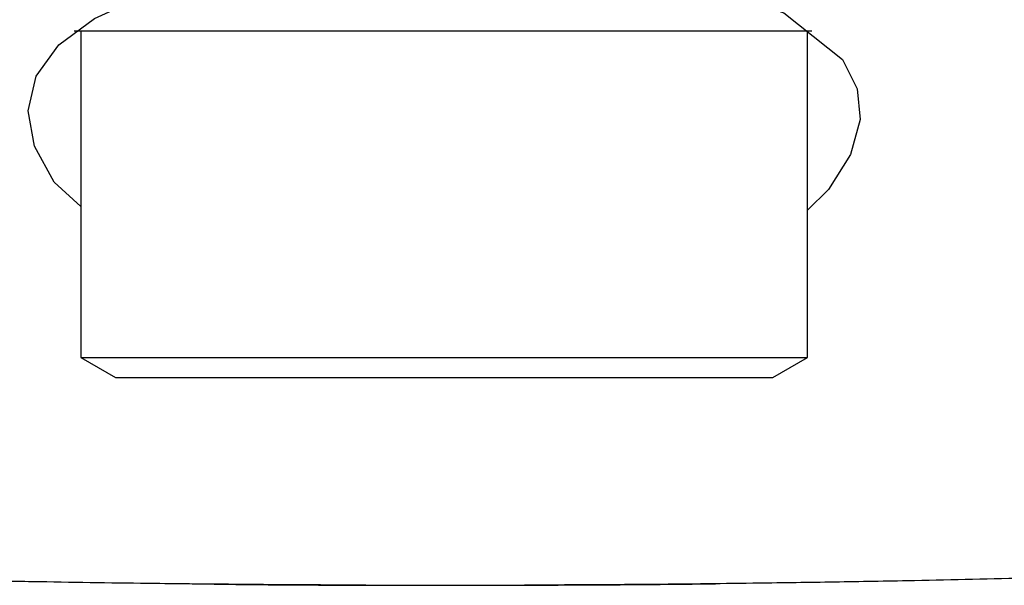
# Model space of a CAD drawing. Header units: millimetres. Extents: x 4041.074 to 4041.294, y 2094.876 to 2095.102.
# Tile 3 of 11: x 4041.172 to 4041.201, y 2094.89 to 2094.906. Entities that reach past the tile are written whole.
import ezdxf

# ---------------------------------------------------------------- set-up
doc = ezdxf.new("R2010")
doc.units = ezdxf.units.MM
doc.layers.add('SANINDUSA', color=3, linetype='Continuous')

msp = doc.modelspace()

# ---------------------------------------------------------------- linework, layer by layer
at = {"layer": 'SANINDUSA'}
for p, q in [((4041.173727, 2094.905506), (4041.194203, 2094.905506)), ((4041.173925, 2094.905506), (4041.173925, 2094.896083)), ((4041.194203, 2094.905506), (4041.195007, 2094.905506)), ((4041.19488, 2094.896083), (4041.19488, 2094.905506)), ((4041.173925, 2094.896083), (4041.174925, 2094.895506)), ((4041.173925, 2094.896083), (4041.193737, 2094.896083)), ((4041.193737, 2094.896083), (4041.19488, 2094.896083)), ((4041.19388, 2094.895506), (4041.19488, 2094.896083)), ((4041.174925, 2094.895506), (4041.192847, 2094.895506)), ((4041.192847, 2094.895506), (4041.19388, 2094.895506))]:
    msp.add_line(p, q, dxfattribs=at)
at = {"layer": 'SANINDUSA', "flags": 128}
for points in [[(4041.173925, 2094.900435), (4041.173157, 2094.90114), (4041.172587, 2094.902178), (4041.172403, 2094.903198), (4041.172634, 2094.904191), (4041.173293, 2094.905101), (4041.174313, 2094.905857), (4041.175694, 2094.906497), (4041.177255, 2094.906967), (4041.178156, 2094.907147)], [(4041.190718, 2094.907107), (4041.191526, 2094.906974), (4041.194194, 2094.906023), (4041.195886, 2094.904673), (4041.196306, 2094.903835), (4041.196394, 2094.902941), (4041.19612, 2094.901937), (4041.195482, 2094.900924), (4041.19488, 2094.900331)]]:
    msp.add_lwpolyline(points, dxfattribs=at)
at = {"layer": 'SANINDUSA'}
for points, knots in [([(4041.181468, 2094.889513), (4041.181188, 2094.889514), (4041.18014, 2094.889518), (4041.178338, 2094.889532), (4041.176263, 2094.889553), (4041.174398, 2094.889578), (4041.172727, 2094.889605), (4041.170718, 2094.889641), (4041.168376, 2094.889691), (4041.165706, 2094.889759), (4041.163268, 2094.889829), (4041.16172, 2094.889882), (4041.161059, 2094.889904)], [0, 0, 0, 0, 0.041217, 0.154076, 0.264796, 0.346184, 0.428056, 0.510411, 0.64153, 0.772261, 0.902904, 1, 1, 1, 1]), ([(4041.211096, 2094.890025), (4041.209986, 2094.889983), (4041.207766, 2094.8899), (4041.204433, 2094.889796), (4041.201096, 2094.889706), (4041.198125, 2094.889641), (4041.195525, 2094.889595), (4041.193037, 2094.889559), (4041.190557, 2094.889531), (4041.188818, 2094.88952), (4041.188081, 2094.889516)], [0, 0, 0, 0, 0.144741, 0.28974, 0.434451, 0.579741, 0.676924, 0.773371, 0.903969, 1, 1, 1, 1]), ([(4041.176926, 2094.889554), (4041.177485, 2094.889545), (4041.179011, 2094.889522), (4041.180683, 2094.889514), (4041.182616, 2094.88951), (4041.183583, 2094.889508), (4041.184403, 2094.889506)], [0, 0, 0, 0, 0.224496, 0.612254, 0.670978, 1, 1, 1, 1]), ([(4041.188093, 2094.889516), (4041.189323, 2094.889522), (4041.190702, 2094.889529), (4041.192081, 2094.88955), (4041.19223, 2094.889552)], [0, 0, 0, 0, 0.892052, 1, 1, 1, 1])]:
    msp.add_open_spline(points, degree=3, knots=knots, dxfattribs=at)
for points in [[(4041.182143, 2094.88951), (4041.181468, 2094.889513)], [(4041.184403, 2094.889506), (4041.186923, 2094.889513)], [(4041.188081, 2094.889516), (4041.186722, 2094.88951)], [(4041.186923, 2094.889513), (4041.188093, 2094.889516)]]:
    msp.add_open_spline(points, degree=1, dxfattribs=at)

doc.saveas('drawing.dxf')
